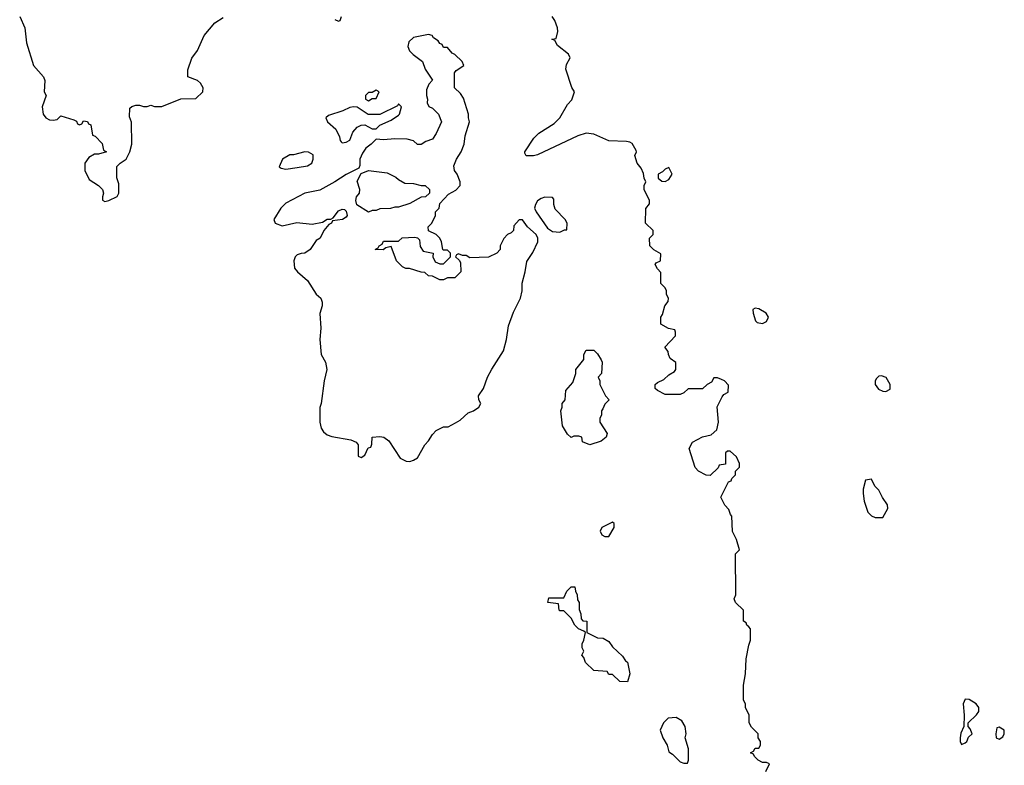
# Model space of a CAD drawing. Header units: inches. Extents: x 2792272 to 2951639, y 860504 to 1033803.
# Tile 168 of 209: x 2911911 to 2917158, y 939263 to 943233. Entities that reach past the tile are written whole.
import ezdxf

# ---------------------------------------------------------------- set-up
doc = ezdxf.new("R2010")
doc.units = ezdxf.units.IN
doc.header["$MEASUREMENT"] = 0
doc.layers.add('C9913', color=7, linetype='Continuous')
doc.layers.add('C9914', color=7, linetype='Continuous')

msp = doc.modelspace()

# ---------------------------------------------------------------- linework, layer by layer
at = {"layer": 'C9913', "color": 4, "elevation": 4}
for points in [[(2914934, 940000), (2914934, 939970), (2914990, 939942), (2915019.6, 939939.6), (2915050, 939922), (2915070, 939894), (2915123.6, 939843.6), (2915139.6, 939819.6), (2915150, 939812), (2915162, 939750), (2915150, 939708), (2915108.7, 939708.7), (2915070, 939746), (2915050, 939746), (2915042, 939762), (2914970, 939768), (2914926, 939810), (2914916.4, 939836.4), (2914906, 939850), (2914918, 939870), (2914908.4, 939888.4), (2914908, 939910), (2914918, 939930), (2914926, 939970), (2914918, 939978), (2914889.1, 939989.1), (2914877.9, 940000)], [(2915888, 939230), (2915906, 939270), (2915890, 939278), (2915870, 939278), (2915846, 939290), (2915826, 939310), (2915822, 939322), (2915806, 939330), (2915822, 939338), (2915830, 939354), (2915850, 939354), (2915858, 939370), (2915858, 939390), (2915846, 939410), (2915846, 939430), (2915810, 939466), (2915798, 939490), (2915798, 939530), (2915778, 939570), (2915778, 939590), (2915768.7, 939610), (2915768.7, 939690), (2915779, 939750), (2915782, 939830), (2915796.4, 939903.6), (2915806, 939930), (2915806, 939990), (2915796, 940000)]]:
    msp.add_lwpolyline(points, dxfattribs=at)
at = {"layer": 'C9913', "color": 4}
for points, elevation in [([(2916950, 939615.3), (2916938, 939590), (2916944.7, 939530), (2916942, 939470), (2916926, 939434), (2916922, 939410), (2916922, 939390), (2916930, 939374), (2916950, 939382), (2916958, 939390), (2916967.3, 939412.7), (2916986, 939430), (2916976.4, 939456.4), (2916966, 939470), (2916966, 939490), (2917010, 939532), (2917022, 939550), (2917022, 939570), (2917008, 939590), (2916970, 939614)], 4), ([(2915410, 939518), (2915366, 939514), (2915342, 939490), (2915324.7, 939450), (2915338, 939410), (2915362, 939370), (2915370, 939334), (2915390, 939322), (2915430, 939282), (2915450, 939274), (2915470, 939274), (2915475.3, 939290), (2915475.3, 939350), (2915458, 939410), (2915462, 939430), (2915458, 939470), (2915439, 939499)], 8), ([(2917130, 939466), (2917118, 939462), (2917112, 939430), (2917114, 939410), (2917130, 939402), (2917150, 939414), (2917158, 939430), (2917158, 939450)], 4)]:
    msp.add_lwpolyline(points, close=True, dxfattribs=dict(at, elevation=elevation))
at = {"layer": 'C9914', "color": 4}
for points, elevation in [([(2911910.8, 943250), (2911938.8, 943190), (2911947.7, 943110), (2911984, 942990), (2912038, 942930), (2912044.7, 942910), (2912042, 942850), (2912052, 942830), (2912031.1, 942768.9), (2912036, 942730), (2912050, 942711.3), (2912070, 942701), (2912090, 942698), (2912110, 942702), (2912130, 942722), (2912199.6, 942699.6), (2912212.7, 942692.7), (2912218, 942678), (2912230, 942674), (2912242, 942678), (2912250, 942694), (2912271.3, 942691.3), (2912278, 942678), (2912290, 942674), (2912298, 942618), (2912312.7, 942612.7), (2912350, 942574), (2912358, 942538), (2912374, 942530), (2912330, 942518), (2912310, 942518), (2912279.8, 942500.2), (2912258, 942470), (2912258, 942430), (2912281.6, 942381.6), (2912331.3, 942350), (2912351.3, 942330), (2912358, 942310), (2912352, 942290), (2912352.7, 942272.7), (2912364.7, 942264.7), (2912386, 942270), (2912430, 942292), (2912439, 942310), (2912439, 942359), (2912428.4, 942391.6), (2912428.4, 942451.6), (2912446, 942470), (2912478, 942490), (2912498, 942530), (2912508.7, 942570), (2912507.3, 942687.3), (2912496.4, 942716.4), (2912498, 942762), (2912508.7, 942771.3), (2912530, 942778), (2912550, 942778), (2912570, 942771.3), (2912590, 942771.3), (2912610, 942778), (2912630, 942771.3), (2912668.4, 942771.6), (2912770, 942812), (2912850, 942814), (2912886, 942850), (2912888, 942870), (2912874.6, 942894.6), (2912858, 942910), (2912806, 942930), (2912807.3, 942967.3), (2912828.4, 943028.4), (2912859, 943070), (2912894, 943150), (2912950, 943216), (2912994.6, 943245.4)], 8), ([(2913590, 943234), (2913610, 943224.7), (2913618, 943230), (2913626, 943250)], 8), ([(2915796, 940000), (2915786, 940010), (2915782, 940022), (2915768, 940030), (2915768, 940090), (2915726, 940130), (2915718, 940150), (2915728, 940170), (2915726, 940390), (2915746, 940410), (2915730, 940466), (2915708.9, 940508.9), (2915706, 940590), (2915698, 940598), (2915690, 940626), (2915668.4, 940648.4), (2915648, 940690), (2915687.3, 940772.7), (2915702, 940778), (2915706, 940790), (2915726, 940810), (2915726, 940830), (2915746, 940850), (2915746, 940870), (2915730, 940906), (2915696.4, 940936.4), (2915683.6, 940936.4), (2915672.7, 940927.3), (2915672.7, 940867.3), (2915638, 940862), (2915632.7, 940847.3), (2915590, 940806), (2915570, 940808), (2915529.1, 940829.1), (2915510, 940848), (2915478, 940950), (2915496.4, 940983.6), (2915550, 941012), (2915596.4, 941023.6), (2915626, 941050), (2915635.3, 941090), (2915628.4, 941171.6), (2915654.6, 941225.4), (2915663.1, 941236.9), (2915686, 941250), (2915687.3, 941287.3), (2915666, 941310), (2915650, 941318), (2915630, 941326), (2915610, 941326), (2915596.9, 941303.1), (2915574, 941290), (2915550, 941268), (2915472.7, 941267.3), (2915450, 941246), (2915430, 941238), (2915350, 941238), (2915310, 941258), (2915298, 941270), (2915298, 941290), (2915310, 941302), (2915343.1, 941316.9), (2915370, 941342), (2915400.4, 941359.6), (2915408, 941370), (2915407.3, 941407.3), (2915378, 941430), (2915368, 941450), (2915367.3, 941467.3), (2915348, 941490), (2915406, 941550), (2915406, 941570), (2915402, 941582), (2915368.4, 941588.4), (2915327.3, 941612.7), (2915328, 941650), (2915336.4, 941663.6), (2915348, 941710), (2915367.3, 941732.7), (2915368, 941750), (2915358, 941770), (2915358, 941790), (2915350, 941806), (2915328.4, 941828.4), (2915327.3, 941887.3), (2915310, 941906), (2915298, 941930), (2915302, 941938), (2915326, 941950), (2915327.3, 941987.3), (2915290, 942008), (2915268.7, 942030), (2915268, 942070), (2915286, 942090), (2915286, 942110), (2915246, 942150), (2915247.3, 942227.3), (2915267.3, 942252.7), (2915268, 942270), (2915238, 942330), (2915238, 942350), (2915248, 942370), (2915238, 942390), (2915234.6, 942414.6), (2915223.1, 942443.1), (2915202, 942470), (2915189, 942510), (2915198, 942530), (2915196.4, 942536.4), (2915174.6, 942574.6), (2915162, 942582), (2915144.7, 942584.7), (2915050, 942589), (2914970, 942624), (2914930, 942628.7), (2914884.5, 942615.5), (2914670, 942514), (2914648.9, 942508.9), (2914610, 942508), (2914602, 942522), (2914602, 942530), (2914650, 942602), (2914678, 942630), (2914758.6, 942681.4), (2914789.1, 942710.9), (2914830, 942782), (2914853.6, 942806.4), (2914868, 942850), (2914853.2, 942873.2), (2914822, 942970), (2914825.1, 942994.9), (2914844, 943030), (2914835.3, 943050), (2914776.4, 943096.4), (2914762, 943122), (2914746, 943130), (2914770, 943134), (2914779, 943170), (2914776, 943190), (2914762.7, 943230), (2914749.2, 943250)], 4), ([(2914877.9, 940000), (2914868.9, 940008.9), (2914850, 940046), (2914810, 940086), (2914790, 940086), (2914786, 940090), (2914782, 940122), (2914726, 940130), (2914730, 940154), (2914810, 940154), (2914826, 940190), (2914850, 940214), (2914870, 940214), (2914872, 940190), (2914882, 940170), (2914883.6, 940143.6), (2914892, 940130), (2914892.7, 940092.7), (2914902, 940070), (2914903.6, 940043.6), (2914912.7, 940032.7), (2914934, 940030), (2914934, 940000)], 4)]:
    msp.add_lwpolyline(points, dxfattribs=dict(at, elevation=elevation))
for points, elevation in [([(2914090, 943155.3), (2914010, 943139), (2913984.5, 943115.5), (2913978.8, 943090), (2913988, 943068), (2914007.9, 943047.9), (2914058, 943010), (2914071.3, 942970), (2914111.6, 942911.6), (2914092, 942890), (2914079.6, 942860.4), (2914078, 942830), (2914084.7, 942810), (2914082, 942790), (2914091.3, 942771.3), (2914110, 942762), (2914142, 942730), (2914158, 942690), (2914130, 942628), (2914110, 942598), (2914075.3, 942584.7), (2914050, 942568.7), (2914030, 942568.7), (2914008.9, 942588.9), (2913976.5, 942596.5), (2913910, 942599.3), (2913850, 942594), (2913810, 942598), (2913784.7, 942570), (2913756, 942550), (2913737.5, 942522.5), (2913724, 942490), (2913723.6, 942456.4), (2913718, 942442), (2913650, 942409), (2913590.4, 942369.6), (2913510, 942326), (2913430, 942309.4), (2913330, 942256), (2913302.8, 942230), (2913264.7, 942170), (2913272, 942150), (2913310, 942136), (2913387, 942153), (2913470, 942144.7), (2913525.2, 942154.8), (2913550, 942170.7), (2913569.1, 942170.9), (2913582, 942178), (2913610, 942216), (2913630, 942224.7), (2913642, 942222), (2913650, 942214), (2913656, 942190), (2913650, 942182), (2913630.5, 942169.5), (2913578, 942162), (2913572, 942150), (2913558, 942142), (2913531.3, 942110), (2913511.3, 942070), (2913490, 942058), (2913458, 942010), (2913430.7, 941989.3), (2913410, 941988.7), (2913390, 941982), (2913378, 941970), (2913371.1, 941948.9), (2913376, 941910), (2913391.3, 941890), (2913444.1, 941844.1), (2913490, 941771), (2913514.8, 941750), (2913522.8, 941730), (2913522.8, 941710), (2913510.7, 941669.3), (2913515.5, 941590), (2913510.5, 941530), (2913518, 941450), (2913540.7, 941410), (2913547.7, 941370), (2913533.4, 941310), (2913518, 941190), (2913511.1, 941168.9), (2913511, 941090), (2913518, 941058), (2913530, 941038), (2913550, 941022.8), (2913573.7, 941013.7), (2913675.3, 940995.3), (2913703.6, 940983.6), (2913714, 940970), (2913714, 940910), (2913730, 940902), (2913750, 940914), (2913767.3, 940952.7), (2913782, 940958), (2913787.3, 940972.7), (2913788.9, 941011.1), (2913830, 941014.8), (2913852, 941010), (2913878, 940990), (2913938.8, 940898.8), (2913970, 940882.8), (2913990, 940880.7), (2914010, 940887.3), (2914030, 940901), (2914069.3, 940970), (2914089.2, 940990), (2914110, 941024.7), (2914130, 941046), (2914170, 941066), (2914194, 941066), (2914233.6, 941086.4), (2914258.6, 941101.4), (2914300.2, 941139.8), (2914330, 941151.3), (2914358, 941170), (2914368, 941190), (2914358, 941210), (2914355.3, 941230), (2914382, 941270), (2914404, 941330), (2914426.8, 941373.2), (2914489, 941470), (2914505.2, 941530), (2914516.5, 941603.5), (2914543.2, 941676.8), (2914579, 941750), (2914589, 941790), (2914588.7, 941830), (2914605.2, 941890), (2914613.6, 941946.4), (2914646.3, 941993.7), (2914672.3, 942050), (2914672.3, 942070), (2914663.7, 942090), (2914617.2, 942130), (2914590, 942168), (2914572.7, 942167.3), (2914543.6, 942136.4), (2914542, 942110), (2914530, 942098), (2914511, 942089), (2914491.1, 942068.9), (2914472, 942030), (2914472, 942010), (2914454, 941990), (2914410, 941968), (2914310, 941966), (2914290, 941978), (2914270, 941978), (2914250, 941986), (2914238, 941982), (2914234, 941970), (2914252.7, 941952.7), (2914259.6, 941939.6), (2914262, 941890), (2914230, 941858), (2914190, 941858), (2914170, 941848), (2914150, 941848), (2914110, 941868), (2914090, 941868.7), (2914070, 941888), (2914050, 941888.7), (2913988.4, 941908.4), (2913968.9, 941908.9), (2913950, 941918), (2913918, 941950), (2913890, 942026), (2913862, 942018), (2913848.7, 942008.7), (2913806, 942010), (2913822, 942018), (2913826, 942030), (2913842, 942038), (2913850, 942054), (2913930, 942054), (2913948.7, 942071.3), (2914016, 942076), (2914031.6, 942071.6), (2914042, 942062), (2914045.4, 942025.4), (2914061, 942001), (2914114, 941990), (2914112, 941970), (2914124.7, 941944.7), (2914150, 941934), (2914170, 941934), (2914206, 941970), (2914206, 941990), (2914190, 942006), (2914170, 942006), (2914166, 942010), (2914159, 942050), (2914149, 942070), (2914130, 942089), (2914088.7, 942108.7), (2914088, 942130), (2914108, 942150), (2914126, 942190), (2914126, 942210), (2914146, 942230), (2914150, 942254), (2914196.4, 942303.6), (2914234.6, 942325.4), (2914258, 942350), (2914258, 942370), (2914242, 942410), (2914228.7, 942430), (2914224.7, 942455.3), (2914239, 942490), (2914264, 942530), (2914279, 942570), (2914284.7, 942615.3), (2914308.7, 942690), (2914302, 942710), (2914302, 942730), (2914276.4, 942816.4), (2914260.4, 942840.4), (2914228, 942870), (2914228, 942950), (2914236.4, 942963.6), (2914278, 942990), (2914268, 943010), (2914230, 943048), (2914215.3, 943055.3), (2914190, 943086), (2914170, 943086), (2914162, 943102), (2914150, 943106), (2914140.4, 943120.4), (2914116.4, 943136.4), (2914108.4, 943148.4)], 8), ([(2913810, 942858), (2913790, 942846), (2913770, 942846), (2913754, 942830), (2913754, 942810), (2913770, 942802), (2913790, 942814), (2913810, 942814), (2913826, 942850)], 8), ([(2913930, 942786), (2913924.7, 942775.3), (2913830, 942728), (2913768.4, 942728.4), (2913710, 942768), (2913689, 942769), (2913670, 942766), (2913632.2, 942747.8), (2913556.9, 942723.1), (2913542, 942710), (2913551.3, 942690), (2913594.8, 942650), (2913616, 942610), (2913618, 942590), (2913623.5, 942583.5), (2913630, 942578), (2913650, 942581), (2913670, 942592), (2913685.6, 942634.4), (2913710, 942662), (2913730, 942672), (2913750, 942674), (2913790, 942652), (2913810, 942652), (2913830, 942672), (2913890, 942698), (2913930, 942724.7), (2913935.3, 942730), (2913946, 942770)], 8), ([(2913430, 942529), (2913370, 942514), (2913350, 942514), (2913312, 942490), (2913294, 942450), (2913303.6, 942443.6), (2913330, 942438), (2913390, 942446), (2913444.7, 942455.3), (2913468, 942470), (2913475.3, 942490), (2913474, 942514), (2913450, 942528.7)], 8), ([(2913770, 942208), (2913706.8, 942246.8), (2913702.7, 942270), (2913706, 942290), (2913721.2, 942310), (2913724, 942330), (2913710, 942374), (2913730, 942414), (2913768.9, 942431.1), (2913870, 942418), (2913915.3, 942395.3), (2913930, 942382), (2913963.6, 942363.6), (2914010, 942362), (2914050, 942351.3), (2914071.1, 942351.1), (2914094, 942330), (2914094, 942310), (2914074, 942290), (2914050, 942288), (2913990, 942255.3), (2913930, 942235.3), (2913910, 942235.3), (2913887.3, 942227.3), (2913830, 942226), (2913810, 942218), (2913790, 942218)], 8), ([(2915370, 942446), (2915350, 942438), (2915336.9, 942423.1), (2915314, 942410), (2915314, 942390), (2915332.7, 942372.7), (2915350, 942372), (2915370, 942382), (2915388, 942410)], 4), ([(2914710, 942288), (2914690, 942282), (2914670, 942268.7), (2914658.8, 942250), (2914654, 942230), (2914662.8, 942210), (2914722.8, 942122.8), (2914750, 942106), (2914790, 942102), (2914814, 942114), (2914826, 942114), (2914828, 942150), (2914818, 942170), (2914764.7, 942224.7), (2914758, 942250), (2914758, 942278), (2914750, 942286)], 8), ([(2915830, 941697.2), (2915818, 941690), (2915818.8, 941670), (2915831.3, 941630), (2915841.4, 941621.4), (2915870, 941616), (2915890, 941626), (2915902, 941650), (2915888.7, 941670), (2915850, 941693.2)], 4), ([(2914950, 940968.7), (2914910, 940986), (2914906, 941010), (2914890, 941015.3), (2914864.7, 941015.3), (2914850, 941008), (2914830, 941026), (2914804, 941070), (2914795.3, 941150), (2914802, 941170), (2914802, 941190), (2914818, 941210), (2914820.4, 941259.6), (2914858, 941302), (2914875.3, 941350), (2914875.3, 941370), (2914916.4, 941423.6), (2914918, 941450), (2914930, 941474), (2914970, 941474), (2914990, 941454), (2915010, 941422), (2915014.8, 941410), (2915011.1, 941348.9), (2914994, 941330), (2915002, 941310), (2915002, 941290), (2915032, 941230), (2915052, 941210), (2915030, 941186), (2915018, 941162), (2915012, 941150), (2915012, 941130), (2915002, 941110), (2915002, 941090), (2915041, 941030), (2915036, 941010), (2915010, 940988.7)], 4), ([(2916503.1, 941336.9), (2916490, 941334.5), (2916477.3, 941322.7), (2916470.4, 941310), (2916470.5, 941290), (2916486.7, 941266.7), (2916510, 941255.5), (2916526, 941254), (2916550, 941266), (2916549.6, 941290), (2916528.1, 941328.1)], 4), ([(2916450, 940786), (2916418, 940782), (2916406, 940734), (2916406, 940710), (2916411.3, 940670), (2916431.1, 940611.1), (2916450, 940592), (2916470, 940582), (2916510, 940582), (2916538, 940630), (2916535.3, 940650), (2916509.1, 940689.1), (2916490, 940728), (2916468, 940750)], 4), ([(2915070, 940558), (2915014, 940530), (2915004.7, 940510), (2915014, 940490), (2915030, 940482), (2915050, 940482), (2915078, 940530), (2915078, 940550)], 8)]:
    msp.add_lwpolyline(points, close=True, dxfattribs=dict(at, elevation=elevation))

doc.saveas('drawing.dxf')
